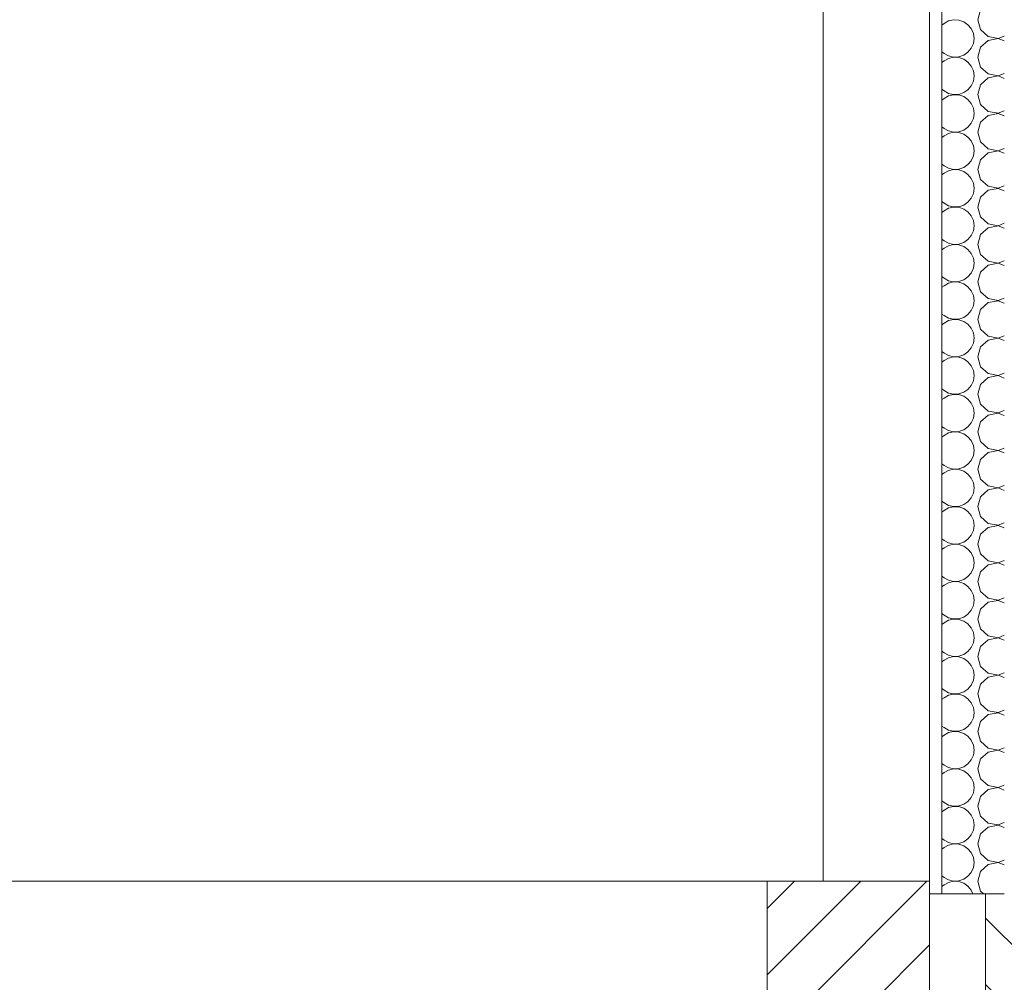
# Model space of a CAD drawing. Header units: millimetres. Extents: x 17009 to 157603, y -19950 to 21829.
# Tile 18 of 208: x 28705 to 30282, y 6768 to 8310. Entities that reach past the tile are written whole.
import ezdxf

# ---------------------------------------------------------------- set-up
doc = ezdxf.new("R2010")
doc.units = ezdxf.units.MM
doc.header["$MEASUREMENT"] = 0
doc.layers.add('01-STR_Murs extérieurs.ARCHI', color=7, linetype='Continuous')
doc.layers.add('01-STR_Poutres_Poteaux.ARCHI', color=7, linetype='Continuous')

# ---------------------------------------------------------------- blocks, each defined once
blk = doc.blocks.new('Élément de coupe_18_1')
at = {"layer": '01-STR_Murs extérieurs.ARCHI', "linetype": 'Continuous', "lineweight": 0, "true_color": 0x000000}
h = blk.add_hatch(dxfattribs=at)
h.set_pattern_fill('Hachure_simple_0001', color=18, style=0, pattern_type=2)
h.set_pattern_definition([(315, (0, 0), (53.033, 53.033), [])])
h.paths.add_polyline_path([(30432.5, 6910), (30252.5, 6910), (30252.5, 6130), (30432.5, 6130)])
at = {"layer": '01-STR_Murs extérieurs.ARCHI', "color": 7, "linetype": 'Continuous', "lineweight": 5}
for p, q in [((30252.5, 6910), (30252.5, 6130)), ((30282.5, 6910), (30252.5, 6910))]:
    blk.add_line(p, q, dxfattribs=at)
blk = doc.blocks.new('Élément de coupe_24_1')
at = {"layer": '01-STR_Murs extérieurs.ARCHI', "color": 7, "linetype": 'Continuous', "lineweight": 5}
blk.add_line((29992.2, 6930), (29992.2, 10230), dxfattribs=at)
blk = doc.blocks.new('Élément de coupe_29_1')
at = {"layer": '01-STR_Poutres_Poteaux.ARCHI', "linetype": 'Continuous', "lineweight": 0, "true_color": 0x000000}
h = blk.add_hatch(dxfattribs=at)
h.set_pattern_fill('Hachure_simple_0001', color=18, style=0, pattern_type=2)
h.set_pattern_definition([(45, (0, 0), (-53.033, 53.033), [])])
h.paths.add_polyline_path([(29902.5, 6630), (30162.5, 6630), (30162.5, 6930), (29902.5, 6930)])
at = {"layer": '01-STR_Poutres_Poteaux.ARCHI', "color": 7, "linetype": 'Continuous', "lineweight": 5}
for p, q in [((26899.5, 6930), (29902.5, 6930)), ((29902.5, 6930), (29902.5, 6630)), ((30162.5, 6930), (29902.5, 6930)), ((30162.5, 6910), (30162.5, 6630))]:
    blk.add_line(p, q, dxfattribs=at)
blk = doc.blocks.new('*X39')
at = {"layer": '01-STR_Murs extérieurs.ARCHI', "color": 7, "linetype": 'Continuous', "lineweight": 5}
for p, q in [((30244.5, 8325.8), (30240, 8310)), ((30182.5, 8301.4), (30186, 8304)), ((30193.2, 8308), (30186, 8304)), ((30201.3, 8309.9), (30193.2, 8308)), ((30209.6, 8309.5), (30201.3, 8309.9)), ((30217.4, 8306.8), (30209.6, 8309.5)), ((30224.2, 8302.1), (30217.4, 8306.8)), ((30229.5, 8295.8), (30224.2, 8302.1)), ((30240, 8310), (30244.5, 8294.2)), ((30232.9, 8288.2), (30229.5, 8295.8)), ((30234, 8280), (30232.9, 8288.2)), ((30244.5, 8294.2), (30256.6, 8283.2)), ((30256.6, 8283.2), (30272.7, 8280.1)), ((30272.7, 8280.1), (30282.5, 8283.9)), ((30229.5, 8264.2), (30232.9, 8271.8)), ((30232.9, 8271.8), (30234, 8280)), ((30256.6, 8276.8), (30244.5, 8265.8)), ((30272.7, 8279.9), (30256.6, 8276.8)), ((30282.5, 8276.1), (30272.7, 8279.9)), ((30182.5, 8258.6), (30186, 8256)), ((30186, 8256), (30193.2, 8252)), ((30193.2, 8252), (30201.3, 8250.1)), ((30209.6, 8250.5), (30217.4, 8253.2)), ((30217.4, 8253.2), (30224.2, 8257.9)), ((30224.2, 8257.9), (30229.5, 8264.2)), ((30244.5, 8265.8), (30240, 8250)), ((30182.5, 8241.4), (30186, 8244)), ((30193.2, 8248), (30186, 8244)), ((30201.3, 8249.9), (30193.2, 8248)), ((30201.3, 8250.1), (30209.6, 8250.5)), ((30209.6, 8249.5), (30201.3, 8249.9)), ((30217.4, 8246.8), (30209.6, 8249.5)), ((30224.2, 8242.1), (30217.4, 8246.8)), ((30229.5, 8235.8), (30224.2, 8242.1)), ((30232.9, 8228.2), (30229.5, 8235.8)), ((30240, 8250), (30244.5, 8234.2)), ((30234, 8220), (30232.9, 8228.2)), ((30232.9, 8211.8), (30234, 8220)), ((30244.5, 8234.2), (30256.6, 8223.2)), ((30256.6, 8223.2), (30272.7, 8220.1)), ((30272.7, 8220.1), (30282.5, 8223.9)), ((30224.2, 8197.9), (30229.5, 8204.2)), ((30229.5, 8204.2), (30232.9, 8211.8)), ((30244.5, 8205.8), (30240, 8190)), ((30256.6, 8216.8), (30244.5, 8205.8)), ((30272.7, 8219.9), (30256.6, 8216.8)), ((30282.5, 8216.1), (30272.7, 8219.9)), ((30182.5, 8198.6), (30186, 8196)), ((30186, 8196), (30193.2, 8192)), ((30193.2, 8192), (30201.3, 8190.1)), ((30201.3, 8189.9), (30193.2, 8188)), ((30201.3, 8190.1), (30209.6, 8190.5)), ((30209.6, 8189.5), (30201.3, 8189.9)), ((30209.6, 8190.5), (30217.4, 8193.2)), ((30217.4, 8186.8), (30209.6, 8189.5)), ((30217.4, 8193.2), (30224.2, 8197.9)), ((30240, 8190), (30244.5, 8174.2)), ((30182.5, 8181.4), (30186, 8184)), ((30193.2, 8188), (30186, 8184)), ((30224.2, 8182.1), (30217.4, 8186.8)), ((30229.5, 8175.8), (30224.2, 8182.1)), ((30232.9, 8168.2), (30229.5, 8175.8)), ((30244.5, 8174.2), (30256.6, 8163.2)), ((30234, 8160), (30232.9, 8168.2)), ((30232.9, 8151.8), (30234, 8160)), ((30256.6, 8156.8), (30244.5, 8145.8)), ((30256.6, 8163.2), (30272.7, 8160.1)), ((30272.7, 8159.9), (30256.6, 8156.8)), ((30272.7, 8160.1), (30282.5, 8163.9)), ((30282.5, 8156.1), (30272.7, 8159.9)), ((30224.2, 8137.9), (30229.5, 8144.2)), ((30229.5, 8144.2), (30232.9, 8151.8)), ((30244.5, 8145.8), (30240, 8130)), ((30182.5, 8138.6), (30186, 8136)), ((30186, 8136), (30193.2, 8132)), ((30193.2, 8128), (30186, 8124)), ((30193.2, 8132), (30201.3, 8130.1)), ((30201.3, 8129.9), (30193.2, 8128)), ((30201.3, 8130.1), (30209.6, 8130.5)), ((30209.6, 8129.5), (30201.3, 8129.9)), ((30209.6, 8130.5), (30217.4, 8133.2)), ((30217.4, 8126.8), (30209.6, 8129.5)), ((30217.4, 8133.2), (30224.2, 8137.9)), ((30224.2, 8122.1), (30217.4, 8126.8)), ((30240, 8130), (30244.5, 8114.2)), ((30182.5, 8121.4), (30186, 8124)), ((30229.5, 8115.8), (30224.2, 8122.1)), ((30232.9, 8108.2), (30229.5, 8115.8)), ((30244.5, 8114.2), (30256.6, 8103.2)), ((30234, 8100), (30232.9, 8108.2)), ((30232.9, 8091.8), (30234, 8100)), ((30256.6, 8096.8), (30244.5, 8085.8)), ((30256.6, 8103.2), (30272.7, 8100.1)), ((30272.7, 8099.9), (30256.6, 8096.8)), ((30272.7, 8100.1), (30282.5, 8103.9)), ((30282.5, 8096.1), (30272.7, 8099.9)), ((30182.5, 8078.6), (30186, 8076)), ((30224.2, 8077.9), (30229.5, 8084.2)), ((30229.5, 8084.2), (30232.9, 8091.8)), ((30244.5, 8085.8), (30240, 8070)), ((30182.5, 8061.4), (30186, 8064)), ((30186, 8076), (30193.2, 8072)), ((30193.2, 8068), (30186, 8064)), ((30193.2, 8072), (30201.3, 8070.1)), ((30201.3, 8069.9), (30193.2, 8068)), ((30201.3, 8070.1), (30209.6, 8070.5)), ((30209.6, 8069.5), (30201.3, 8069.9)), ((30209.6, 8070.5), (30217.4, 8073.2)), ((30217.4, 8066.8), (30209.6, 8069.5)), ((30217.4, 8073.2), (30224.2, 8077.9)), ((30224.2, 8062.1), (30217.4, 8066.8)), ((30229.5, 8055.8), (30224.2, 8062.1)), ((30240, 8070), (30244.5, 8054.2)), ((30232.9, 8048.2), (30229.5, 8055.8)), ((30234, 8040), (30232.9, 8048.2)), ((30244.5, 8054.2), (30256.6, 8043.2)), ((30229.5, 8024.2), (30232.9, 8031.8)), ((30232.9, 8031.8), (30234, 8040)), ((30256.6, 8036.8), (30244.5, 8025.8)), ((30256.6, 8043.2), (30272.7, 8040.1)), ((30272.7, 8039.9), (30256.6, 8036.8)), ((30272.7, 8040.1), (30282.5, 8043.9)), ((30282.5, 8036.1), (30272.7, 8039.9)), ((30182.5, 8018.6), (30186, 8016)), ((30186, 8016), (30193.2, 8012)), ((30217.4, 8013.2), (30224.2, 8017.9)), ((30224.2, 8017.9), (30229.5, 8024.2)), ((30244.5, 8025.8), (30240, 8010)), ((30182.5, 8001.4), (30186, 8004)), ((30193.2, 8008), (30186, 8004)), ((30193.2, 8012), (30201.3, 8010.1)), ((30201.3, 8009.9), (30193.2, 8008)), ((30201.3, 8010.1), (30209.6, 8010.5)), ((30209.6, 8009.5), (30201.3, 8009.9)), ((30209.6, 8010.5), (30217.4, 8013.2)), ((30217.4, 8006.8), (30209.6, 8009.5)), ((30224.2, 8002.1), (30217.4, 8006.8)), ((30229.5, 7995.8), (30224.2, 8002.1)), ((30240, 8010), (30244.5, 7994.2)), ((30232.9, 7988.2), (30229.5, 7995.8)), ((30234, 7980), (30232.9, 7988.2)), ((30244.5, 7994.2), (30256.6, 7983.2)), ((30272.7, 7980.1), (30282.5, 7983.9)), ((30229.5, 7964.2), (30232.9, 7971.8)), ((30232.9, 7971.8), (30234, 7980)), ((30256.6, 7976.8), (30244.5, 7965.8)), ((30256.6, 7983.2), (30272.7, 7980.1)), ((30272.7, 7979.9), (30256.6, 7976.8)), ((30282.5, 7976.1), (30272.7, 7979.9)), ((30182.5, 7958.6), (30186, 7956)), ((30186, 7956), (30193.2, 7952)), ((30193.2, 7952), (30201.3, 7950.1)), ((30209.6, 7950.5), (30217.4, 7953.2)), ((30217.4, 7953.2), (30224.2, 7957.9)), ((30224.2, 7957.9), (30229.5, 7964.2)), ((30244.5, 7965.8), (30240, 7950)), ((30182.5, 7941.4), (30186, 7944)), ((30193.2, 7948), (30186, 7944)), ((30201.3, 7949.9), (30193.2, 7948)), ((30201.3, 7950.1), (30209.6, 7950.5)), ((30209.6, 7949.5), (30201.3, 7949.9)), ((30217.4, 7946.8), (30209.6, 7949.5)), ((30224.2, 7942.1), (30217.4, 7946.8)), ((30229.5, 7935.8), (30224.2, 7942.1)), ((30240, 7950), (30244.5, 7934.2)), ((30232.9, 7928.2), (30229.5, 7935.8)), ((30234, 7920), (30232.9, 7928.2)), ((30244.5, 7934.2), (30256.6, 7923.2)), ((30256.6, 7923.2), (30272.7, 7920.1)), ((30272.7, 7920.1), (30282.5, 7923.9)), ((30229.5, 7904.2), (30232.9, 7911.8)), ((30232.9, 7911.8), (30234, 7920)), ((30244.5, 7905.8), (30240, 7890)), ((30256.6, 7916.8), (30244.5, 7905.8)), ((30272.7, 7919.9), (30256.6, 7916.8)), ((30282.5, 7916.1), (30272.7, 7919.9)), ((30182.5, 7898.6), (30186, 7896)), ((30186, 7896), (30193.2, 7892)), ((30193.2, 7892), (30201.3, 7890.1)), ((30201.3, 7889.9), (30193.2, 7888)), ((30201.3, 7890.1), (30209.6, 7890.5)), ((30209.6, 7889.5), (30201.3, 7889.9)), ((30209.6, 7890.5), (30217.4, 7893.2)), ((30217.4, 7886.8), (30209.6, 7889.5)), ((30217.4, 7893.2), (30224.2, 7897.9)), ((30224.2, 7897.9), (30229.5, 7904.2)), ((30240, 7890), (30244.5, 7874.2)), ((30182.5, 7881.4), (30186, 7884)), ((30193.2, 7888), (30186, 7884)), ((30224.2, 7882.1), (30217.4, 7886.8)), ((30229.5, 7875.8), (30224.2, 7882.1)), ((30232.9, 7868.2), (30229.5, 7875.8)), ((30244.5, 7874.2), (30256.6, 7863.2)), ((30234, 7860), (30232.9, 7868.2)), ((30232.9, 7851.8), (30234, 7860)), ((30256.6, 7863.2), (30272.7, 7860.1)), ((30272.7, 7859.9), (30256.6, 7856.8)), ((30272.7, 7860.1), (30282.5, 7863.9)), ((30282.5, 7856.1), (30272.7, 7859.9)), ((30224.2, 7837.9), (30229.5, 7844.2)), ((30229.5, 7844.2), (30232.9, 7851.8)), ((30244.5, 7845.8), (30240, 7830)), ((30256.6, 7856.8), (30244.5, 7845.8)), ((30182.5, 7838.6), (30186, 7836)), ((30186, 7836), (30193.2, 7832)), ((30193.2, 7828), (30186, 7824)), ((30193.2, 7832), (30201.3, 7830.1)), ((30201.3, 7829.9), (30193.2, 7828)), ((30201.3, 7830.1), (30209.6, 7830.5)), ((30209.6, 7829.5), (30201.3, 7829.9)), ((30209.6, 7830.5), (30217.4, 7833.2)), ((30217.4, 7826.8), (30209.6, 7829.5)), ((30217.4, 7833.2), (30224.2, 7837.9)), ((30224.2, 7822.1), (30217.4, 7826.8)), ((30240, 7830), (30244.5, 7814.2)), ((30182.5, 7821.4), (30186, 7824)), ((30229.5, 7815.8), (30224.2, 7822.1)), ((30232.9, 7808.2), (30229.5, 7815.8)), ((30244.5, 7814.2), (30256.6, 7803.2)), ((30234, 7800), (30232.9, 7808.2)), ((30232.9, 7791.8), (30234, 7800)), ((30256.6, 7796.8), (30244.5, 7785.8)), ((30256.6, 7803.2), (30272.7, 7800.1)), ((30272.7, 7799.9), (30256.6, 7796.8)), ((30272.7, 7800.1), (30282.5, 7803.9)), ((30282.5, 7796.1), (30272.7, 7799.9)), ((30182.5, 7778.6), (30186, 7776)), ((30224.2, 7777.9), (30229.5, 7784.2)), ((30229.5, 7784.2), (30232.9, 7791.8)), ((30244.5, 7785.8), (30240, 7770)), ((30182.5, 7761.4), (30186, 7764)), ((30186, 7776), (30193.2, 7772)), ((30193.2, 7768), (30186, 7764)), ((30193.2, 7772), (30201.3, 7770.1)), ((30201.3, 7769.9), (30193.2, 7768)), ((30201.3, 7770.1), (30209.6, 7770.5)), ((30209.6, 7769.5), (30201.3, 7769.9)), ((30209.6, 7770.5), (30217.4, 7773.2)), ((30217.4, 7766.8), (30209.6, 7769.5)), ((30217.4, 7773.2), (30224.2, 7777.9)), ((30224.2, 7762.1), (30217.4, 7766.8)), ((30240, 7770), (30244.5, 7754.2)), ((30229.5, 7755.8), (30224.2, 7762.1)), ((30232.9, 7748.2), (30229.5, 7755.8)), ((30234, 7740), (30232.9, 7748.2)), ((30244.5, 7754.2), (30256.6, 7743.2)), ((30229.5, 7724.2), (30232.9, 7731.8)), ((30232.9, 7731.8), (30234, 7740)), ((30256.6, 7736.8), (30244.5, 7725.8)), ((30256.6, 7743.2), (30272.7, 7740.1)), ((30272.7, 7739.9), (30256.6, 7736.8)), ((30272.7, 7740.1), (30282.5, 7743.9)), ((30282.5, 7736.1), (30272.7, 7739.9)), ((30182.5, 7718.6), (30186, 7716)), ((30186, 7716), (30193.2, 7712)), ((30217.4, 7713.2), (30224.2, 7717.9)), ((30224.2, 7717.9), (30229.5, 7724.2)), ((30244.5, 7725.8), (30240, 7710)), ((30182.5, 7701.4), (30186, 7704)), ((30193.2, 7708), (30186, 7704)), ((30193.2, 7712), (30201.3, 7710.1)), ((30201.3, 7709.9), (30193.2, 7708)), ((30201.3, 7710.1), (30209.6, 7710.5)), ((30209.6, 7709.5), (30201.3, 7709.9)), ((30209.6, 7710.5), (30217.4, 7713.2)), ((30217.4, 7706.8), (30209.6, 7709.5)), ((30224.2, 7702.1), (30217.4, 7706.8)), ((30229.5, 7695.8), (30224.2, 7702.1)), ((30240, 7710), (30244.5, 7694.2)), ((30232.9, 7688.2), (30229.5, 7695.8)), ((30234, 7680), (30232.9, 7688.2)), ((30244.5, 7694.2), (30256.6, 7683.2)), ((30272.7, 7680.1), (30282.5, 7683.9)), ((30229.5, 7664.2), (30232.9, 7671.8)), ((30232.9, 7671.8), (30234, 7680)), ((30256.6, 7676.8), (30244.5, 7665.8)), ((30256.6, 7683.2), (30272.7, 7680.1)), ((30272.7, 7679.9), (30256.6, 7676.8)), ((30282.5, 7676.1), (30272.7, 7679.9)), ((30182.5, 7658.6), (30186, 7656)), ((30186, 7656), (30193.2, 7652)), ((30193.2, 7652), (30201.3, 7650.1)), ((30209.6, 7650.5), (30217.4, 7653.2)), ((30217.4, 7653.2), (30224.2, 7657.9)), ((30224.2, 7657.9), (30229.5, 7664.2)), ((30244.5, 7665.8), (30240, 7650)), ((30182.5, 7641.4), (30186, 7644)), ((30193.2, 7648), (30186, 7644)), ((30201.3, 7649.9), (30193.2, 7648)), ((30201.3, 7650.1), (30209.6, 7650.5)), ((30209.6, 7649.5), (30201.3, 7649.9)), ((30217.4, 7646.8), (30209.6, 7649.5)), ((30224.2, 7642.1), (30217.4, 7646.8)), ((30229.5, 7635.8), (30224.2, 7642.1)), ((30240, 7650), (30244.5, 7634.2)), ((30232.9, 7628.2), (30229.5, 7635.8)), ((30234, 7620), (30232.9, 7628.2)), ((30244.5, 7634.2), (30256.6, 7623.2)), ((30256.6, 7623.2), (30272.7, 7620.1)), ((30272.7, 7620.1), (30282.5, 7623.9)), ((30229.5, 7604.2), (30232.9, 7611.8)), ((30232.9, 7611.8), (30234, 7620)), ((30244.5, 7605.8), (30240, 7590)), ((30256.6, 7616.8), (30244.5, 7605.8)), ((30272.7, 7619.9), (30256.6, 7616.8)), ((30282.5, 7616.1), (30272.7, 7619.9)), ((30182.5, 7598.6), (30186, 7596)), ((30186, 7596), (30193.2, 7592)), ((30193.2, 7592), (30201.3, 7590.1)), ((30201.3, 7589.9), (30193.2, 7588)), ((30201.3, 7590.1), (30209.6, 7590.5)), ((30209.6, 7589.5), (30201.3, 7589.9)), ((30209.6, 7590.5), (30217.4, 7593.2)), ((30217.4, 7586.8), (30209.6, 7589.5)), ((30217.4, 7593.2), (30224.2, 7597.9)), ((30224.2, 7597.9), (30229.5, 7604.2)), ((30240, 7590), (30244.5, 7574.2)), ((30182.5, 7581.4), (30186, 7584)), ((30193.2, 7588), (30186, 7584)), ((30224.2, 7582.1), (30217.4, 7586.8)), ((30229.5, 7575.8), (30224.2, 7582.1)), ((30232.9, 7568.2), (30229.5, 7575.8)), ((30244.5, 7574.2), (30256.6, 7563.2)), ((30234, 7560), (30232.9, 7568.2)), ((30232.9, 7551.8), (30234, 7560)), ((30256.6, 7563.2), (30272.7, 7560.1)), ((30272.7, 7559.9), (30256.6, 7556.8)), ((30272.7, 7560.1), (30282.5, 7563.9)), ((30282.5, 7556.1), (30272.7, 7559.9)), ((30224.2, 7537.9), (30229.5, 7544.2)), ((30229.5, 7544.2), (30232.9, 7551.8)), ((30244.5, 7545.8), (30240, 7530)), ((30256.6, 7556.8), (30244.5, 7545.8)), ((30182.5, 7538.6), (30186, 7536)), ((30186, 7536), (30193.2, 7532)), ((30193.2, 7528), (30186, 7524)), ((30193.2, 7532), (30201.3, 7530.1)), ((30201.3, 7529.9), (30193.2, 7528)), ((30201.3, 7530.1), (30209.6, 7530.5)), ((30209.6, 7529.5), (30201.3, 7529.9)), ((30209.6, 7530.5), (30217.4, 7533.2)), ((30217.4, 7526.8), (30209.6, 7529.5)), ((30217.4, 7533.2), (30224.2, 7537.9)), ((30224.2, 7522.1), (30217.4, 7526.8)), ((30240, 7530), (30244.5, 7514.2)), ((30182.5, 7521.4), (30186, 7524)), ((30229.5, 7515.8), (30224.2, 7522.1)), ((30232.9, 7508.2), (30229.5, 7515.8)), ((30244.5, 7514.2), (30256.6, 7503.2)), ((30234, 7500), (30232.9, 7508.2)), ((30232.9, 7491.8), (30234, 7500)), ((30256.6, 7496.8), (30244.5, 7485.8)), ((30256.6, 7503.2), (30272.7, 7500.1)), ((30272.7, 7499.9), (30256.6, 7496.8)), ((30272.7, 7500.1), (30282.5, 7503.9)), ((30282.5, 7496.1), (30272.7, 7499.9)), ((30182.5, 7478.6), (30186, 7476)), ((30224.2, 7477.9), (30229.5, 7484.2)), ((30229.5, 7484.2), (30232.9, 7491.8)), ((30244.5, 7485.8), (30240, 7470)), ((30182.5, 7461.4), (30186, 7464)), ((30186, 7476), (30193.2, 7472)), ((30193.2, 7468), (30186, 7464)), ((30193.2, 7472), (30201.3, 7470.1)), ((30201.3, 7469.9), (30193.2, 7468)), ((30201.3, 7470.1), (30209.6, 7470.5)), ((30209.6, 7469.5), (30201.3, 7469.9)), ((30209.6, 7470.5), (30217.4, 7473.2)), ((30217.4, 7466.8), (30209.6, 7469.5)), ((30217.4, 7473.2), (30224.2, 7477.9)), ((30224.2, 7462.1), (30217.4, 7466.8)), ((30240, 7470), (30244.5, 7454.2)), ((30229.5, 7455.8), (30224.2, 7462.1)), ((30232.9, 7448.2), (30229.5, 7455.8)), ((30234, 7440), (30232.9, 7448.2)), ((30244.5, 7454.2), (30256.6, 7443.2)), ((30229.5, 7424.2), (30232.9, 7431.8)), ((30232.9, 7431.8), (30234, 7440)), ((30256.6, 7436.8), (30244.5, 7425.8)), ((30256.6, 7443.2), (30272.7, 7440.1)), ((30272.7, 7439.9), (30256.6, 7436.8)), ((30272.7, 7440.1), (30282.5, 7443.9)), ((30282.5, 7436.1), (30272.7, 7439.9)), ((30182.5, 7418.6), (30186, 7416)), ((30186, 7416), (30193.2, 7412)), ((30217.4, 7413.2), (30224.2, 7417.9)), ((30224.2, 7417.9), (30229.5, 7424.2)), ((30244.5, 7425.8), (30240, 7410)), ((30182.5, 7401.4), (30186, 7404)), ((30193.2, 7408), (30186, 7404)), ((30193.2, 7412), (30201.3, 7410.1)), ((30201.3, 7409.9), (30193.2, 7408)), ((30201.3, 7410.1), (30209.6, 7410.5)), ((30209.6, 7409.5), (30201.3, 7409.9)), ((30209.6, 7410.5), (30217.4, 7413.2)), ((30217.4, 7406.8), (30209.6, 7409.5)), ((30224.2, 7402.1), (30217.4, 7406.8)), ((30229.5, 7395.8), (30224.2, 7402.1)), ((30240, 7410), (30244.5, 7394.2)), ((30232.9, 7388.2), (30229.5, 7395.8)), ((30234, 7380), (30232.9, 7388.2)), ((30244.5, 7394.2), (30256.6, 7383.2)), ((30272.7, 7380.1), (30282.5, 7383.9)), ((30229.5, 7364.2), (30232.9, 7371.8)), ((30232.9, 7371.8), (30234, 7380)), ((30256.6, 7376.8), (30244.5, 7365.8)), ((30256.6, 7383.2), (30272.7, 7380.1)), ((30272.7, 7379.9), (30256.6, 7376.8)), ((30282.5, 7376.1), (30272.7, 7379.9)), ((30182.5, 7358.6), (30186, 7356)), ((30186, 7356), (30193.2, 7352)), ((30209.6, 7350.5), (30217.4, 7353.2)), ((30217.4, 7353.2), (30224.2, 7357.9)), ((30224.2, 7357.9), (30229.5, 7364.2)), ((30244.5, 7365.8), (30240, 7350)), ((30182.5, 7341.4), (30186, 7344)), ((30193.2, 7348), (30186, 7344)), ((30193.2, 7352), (30201.3, 7350.1)), ((30201.3, 7349.9), (30193.2, 7348)), ((30201.3, 7350.1), (30209.6, 7350.5)), ((30209.6, 7349.5), (30201.3, 7349.9)), ((30217.4, 7346.8), (30209.6, 7349.5)), ((30224.2, 7342.1), (30217.4, 7346.8)), ((30229.5, 7335.8), (30224.2, 7342.1)), ((30240, 7350), (30244.5, 7334.2)), ((30232.9, 7328.2), (30229.5, 7335.8)), ((30234, 7320), (30232.9, 7328.2)), ((30244.5, 7334.2), (30256.6, 7323.2)), ((30256.6, 7323.2), (30272.7, 7320.1)), ((30272.7, 7320.1), (30282.5, 7323.9)), ((30229.5, 7304.2), (30232.9, 7311.8)), ((30232.9, 7311.8), (30234, 7320)), ((30244.5, 7305.8), (30240, 7290)), ((30256.6, 7316.8), (30244.5, 7305.8)), ((30272.7, 7319.9), (30256.6, 7316.8)), ((30282.5, 7316.1), (30272.7, 7319.9)), ((30182.5, 7298.6), (30186, 7296)), ((30186, 7296), (30193.2, 7292)), ((30193.2, 7292), (30201.3, 7290.1)), ((30201.3, 7289.9), (30193.2, 7288)), ((30201.3, 7290.1), (30209.6, 7290.5)), ((30209.6, 7289.5), (30201.3, 7289.9)), ((30209.6, 7290.5), (30217.4, 7293.2)), ((30217.4, 7286.8), (30209.6, 7289.5)), ((30217.4, 7293.2), (30224.2, 7297.9)), ((30224.2, 7297.9), (30229.5, 7304.2)), ((30240, 7290), (30244.5, 7274.2)), ((30182.5, 7281.4), (30186, 7284)), ((30193.2, 7288), (30186, 7284)), ((30224.2, 7282.1), (30217.4, 7286.8)), ((30229.5, 7275.8), (30224.2, 7282.1)), ((30232.9, 7268.2), (30229.5, 7275.8)), ((30244.5, 7274.2), (30256.6, 7263.2)), ((30234, 7260), (30232.9, 7268.2)), ((30232.9, 7251.8), (30234, 7260)), ((30256.6, 7263.2), (30272.7, 7260.1)), ((30272.7, 7259.9), (30256.6, 7256.8)), ((30272.7, 7260.1), (30282.5, 7263.9)), ((30282.5, 7256.1), (30272.7, 7259.9)), ((30224.2, 7237.9), (30229.5, 7244.2)), ((30229.5, 7244.2), (30232.9, 7251.8)), ((30244.5, 7245.8), (30240, 7230)), ((30256.6, 7256.8), (30244.5, 7245.8)), ((30182.5, 7238.6), (30186, 7236)), ((30186, 7236), (30193.2, 7232)), ((30193.2, 7228), (30186, 7224)), ((30193.2, 7232), (30201.3, 7230.1)), ((30201.3, 7229.9), (30193.2, 7228)), ((30201.3, 7230.1), (30209.6, 7230.5)), ((30209.6, 7229.5), (30201.3, 7229.9)), ((30209.6, 7230.5), (30217.4, 7233.2)), ((30217.4, 7226.8), (30209.6, 7229.5)), ((30217.4, 7233.2), (30224.2, 7237.9)), ((30224.2, 7222.1), (30217.4, 7226.8)), ((30240, 7230), (30244.5, 7214.2)), ((30182.5, 7221.4), (30186, 7224)), ((30229.5, 7215.8), (30224.2, 7222.1)), ((30232.9, 7208.2), (30229.5, 7215.8)), ((30244.5, 7214.2), (30256.6, 7203.2)), ((30234, 7200), (30232.9, 7208.2)), ((30232.9, 7191.8), (30234, 7200)), ((30256.6, 7196.8), (30244.5, 7185.8)), ((30256.6, 7203.2), (30272.7, 7200.1)), ((30272.7, 7199.9), (30256.6, 7196.8)), ((30272.7, 7200.1), (30282.5, 7203.9)), ((30282.5, 7196.1), (30272.7, 7199.9)), ((30182.5, 7178.6), (30186, 7176)), ((30224.2, 7177.9), (30229.5, 7184.2)), ((30229.5, 7184.2), (30232.9, 7191.8)), ((30244.5, 7185.8), (30240, 7170)), ((30182.5, 7161.4), (30186, 7164)), ((30186, 7176), (30193.2, 7172)), ((30193.2, 7168), (30186, 7164)), ((30193.2, 7172), (30201.3, 7170.1)), ((30201.3, 7169.9), (30193.2, 7168)), ((30201.3, 7170.1), (30209.6, 7170.5)), ((30209.6, 7169.5), (30201.3, 7169.9)), ((30209.6, 7170.5), (30217.4, 7173.2)), ((30217.4, 7166.8), (30209.6, 7169.5)), ((30217.4, 7173.2), (30224.2, 7177.9)), ((30224.2, 7162.1), (30217.4, 7166.8)), ((30240, 7170), (30244.5, 7154.2)), ((30229.5, 7155.8), (30224.2, 7162.1)), ((30232.9, 7148.2), (30229.5, 7155.8)), ((30234, 7140), (30232.9, 7148.2)), ((30244.5, 7154.2), (30256.6, 7143.2)), ((30229.5, 7124.2), (30232.9, 7131.8)), ((30232.9, 7131.8), (30234, 7140)), ((30256.6, 7136.8), (30244.5, 7125.8)), ((30256.6, 7143.2), (30272.7, 7140.1)), ((30272.7, 7139.9), (30256.6, 7136.8)), ((30272.7, 7140.1), (30282.5, 7143.9)), ((30282.5, 7136.1), (30272.7, 7139.9)), ((30182.5, 7118.6), (30186, 7116)), ((30186, 7116), (30193.2, 7112)), ((30217.4, 7113.2), (30224.2, 7117.9)), ((30224.2, 7117.9), (30229.5, 7124.2)), ((30244.5, 7125.8), (30240, 7110)), ((30182.5, 7101.4), (30186, 7104)), ((30193.2, 7108), (30186, 7104)), ((30193.2, 7112), (30201.3, 7110.1)), ((30201.3, 7109.9), (30193.2, 7108)), ((30201.3, 7110.1), (30209.6, 7110.5)), ((30209.6, 7109.5), (30201.3, 7109.9)), ((30209.6, 7110.5), (30217.4, 7113.2)), ((30217.4, 7106.8), (30209.6, 7109.5)), ((30224.2, 7102.1), (30217.4, 7106.8)), ((30229.5, 7095.8), (30224.2, 7102.1)), ((30240, 7110), (30244.5, 7094.2)), ((30232.9, 7088.2), (30229.5, 7095.8)), ((30234, 7080), (30232.9, 7088.2)), ((30244.5, 7094.2), (30256.6, 7083.2)), ((30229.5, 7064.2), (30232.9, 7071.8)), ((30232.9, 7071.8), (30234, 7080)), ((30256.6, 7076.8), (30244.5, 7065.8)), ((30256.6, 7083.2), (30272.7, 7080.1)), ((30272.7, 7079.9), (30256.6, 7076.8)), ((30272.7, 7080.1), (30282.5, 7083.9)), ((30282.5, 7076.1), (30272.7, 7079.9)), ((30182.5, 7058.6), (30186, 7056)), ((30186, 7056), (30193.2, 7052)), ((30209.6, 7050.5), (30217.4, 7053.2)), ((30217.4, 7053.2), (30224.2, 7057.9)), ((30224.2, 7057.9), (30229.5, 7064.2)), ((30244.5, 7065.8), (30240, 7050)), ((30182.5, 7041.4), (30186, 7044)), ((30193.2, 7048), (30186, 7044)), ((30193.2, 7052), (30201.3, 7050.1)), ((30201.3, 7049.9), (30193.2, 7048)), ((30201.3, 7050.1), (30209.6, 7050.5)), ((30209.6, 7049.5), (30201.3, 7049.9)), ((30217.4, 7046.8), (30209.6, 7049.5)), ((30224.2, 7042.1), (30217.4, 7046.8)), ((30229.5, 7035.8), (30224.2, 7042.1)), ((30240, 7050), (30244.5, 7034.2)), ((30232.9, 7028.2), (30229.5, 7035.8)), ((30234, 7020), (30232.9, 7028.2)), ((30244.5, 7034.2), (30256.6, 7023.2)), ((30256.6, 7023.2), (30272.7, 7020.1)), ((30272.7, 7020.1), (30282.5, 7023.9)), ((30229.5, 7004.2), (30232.9, 7011.8)), ((30232.9, 7011.8), (30234, 7020)), ((30244.5, 7005.8), (30240, 6990)), ((30256.6, 7016.8), (30244.5, 7005.8)), ((30272.7, 7019.9), (30256.6, 7016.8)), ((30282.5, 7016.1), (30272.7, 7019.9)), ((30182.5, 6998.6), (30186, 6996)), ((30186, 6996), (30193.2, 6992)), ((30193.2, 6992), (30201.3, 6990.1)), ((30201.3, 6989.9), (30193.2, 6988)), ((30201.3, 6990.1), (30209.6, 6990.5)), ((30209.6, 6989.5), (30201.3, 6989.9)), ((30209.6, 6990.5), (30217.4, 6993.2)), ((30217.4, 6986.8), (30209.6, 6989.5)), ((30217.4, 6993.2), (30224.2, 6997.9)), ((30224.2, 6997.9), (30229.5, 7004.2)), ((30240, 6990), (30244.5, 6974.2)), ((30182.5, 6981.4), (30186, 6984)), ((30193.2, 6988), (30186, 6984)), ((30224.2, 6982.1), (30217.4, 6986.8)), ((30229.5, 6975.8), (30224.2, 6982.1)), ((30232.9, 6968.2), (30229.5, 6975.8)), ((30244.5, 6974.2), (30256.6, 6963.2)), ((30234, 6960), (30232.9, 6968.2)), ((30232.9, 6951.8), (30234, 6960)), ((30256.6, 6963.2), (30272.7, 6960.1)), ((30272.7, 6959.9), (30256.6, 6956.8)), ((30272.7, 6960.1), (30282.5, 6963.9)), ((30282.5, 6956.1), (30272.7, 6959.9)), ((30224.2, 6937.9), (30229.5, 6944.2)), ((30229.5, 6944.2), (30232.9, 6951.8)), ((30244.5, 6945.8), (30240, 6930)), ((30256.6, 6956.8), (30244.5, 6945.8)), ((30182.5, 6938.6), (30186, 6936)), ((30186, 6936), (30193.2, 6932)), ((30193.2, 6928), (30186, 6924)), ((30193.2, 6932), (30201.3, 6930.1)), ((30201.3, 6929.9), (30193.2, 6928)), ((30201.3, 6930.1), (30209.6, 6930.5)), ((30209.6, 6929.5), (30201.3, 6929.9)), ((30209.6, 6930.5), (30217.4, 6933.2)), ((30217.4, 6926.8), (30209.6, 6929.5)), ((30217.4, 6933.2), (30224.2, 6937.9)), ((30224.2, 6922.1), (30217.4, 6926.8)), ((30240, 6930), (30244.5, 6914.2)), ((30182.5, 6921.4), (30186, 6924)), ((30229.5, 6915.8), (30224.2, 6922.1)), ((30232.1, 6910), (30229.5, 6915.8)), ((30244.5, 6914.2), (30249.1, 6910))]:
    blk.add_line(p, q, dxfattribs=at)
blk = doc.blocks.new('Élément de coupe_30_1')
at = {"layer": '01-STR_Murs extérieurs.ARCHI', "color": 7, "linetype": 'Continuous', "lineweight": 5}
for p, q in [((30162.5, 10230), (30162.5, 6930)), ((30182.5, 10230), (30182.5, 6910)), ((30162.5, 6930), (30162.5, 6910))]:
    blk.add_line(p, q, dxfattribs=at)
at = {"layer": '01-STR_Murs extérieurs.ARCHI', "color": 7, "linetype": 'Continuous', "lineweight": 5, "flags": 128}
blk.add_lwpolyline([(30252.5, 6910), (30182.5, 6910), (30162.5, 6910)], dxfattribs=at)
at = {"layer": '01-STR_Murs extérieurs.ARCHI', "lineweight": 0}
blk.add_blockref('*X39', (0, 0), dxfattribs=at)

msp = doc.modelspace()

# ---------------------------------------------------------------- block references
at = {"layer": '01-STR_Murs extérieurs.ARCHI', "lineweight": 0}
for name in ['Élément de coupe_24_1', 'Élément de coupe_30_1', 'Élément de coupe_18_1']:
    msp.add_blockref(name, (0, 0), dxfattribs=at)
at = {"layer": '01-STR_Poutres_Poteaux.ARCHI', "lineweight": 0}
msp.add_blockref('Élément de coupe_29_1', (0, 0), dxfattribs=at)

doc.saveas('drawing.dxf')
